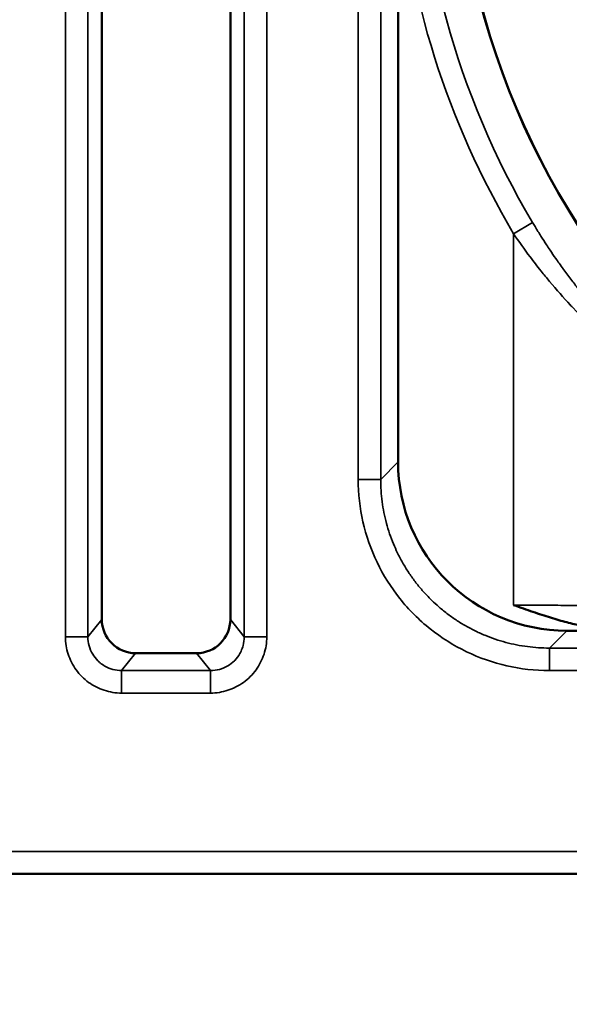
# Model space of a CAD drawing. Header units: millimetres. Extents: x 50 to 3176, y 50 to 2109.
# Tile 193 of 256: x 1175 to 1224, y 970 to 1058. Entities that reach past the tile are written whole.
import ezdxf

# ---------------------------------------------------------------- set-up
doc = ezdxf.new("R2010")
doc.units = ezdxf.units.MM
doc.header["$LTSCALE"] = 10
for name, color, linetype, lineweight in [('Dimension (ISO)', 7, 'Continuous', 25), ('Visible (ISO)', 7, 'Continuous', 50), ('Visible Narrow (ISO)', 7, 'Continuous', 35)]:
    doc.layers.add(name, color=color, linetype=linetype, lineweight=lineweight)
doc.styles.add('Note Text (ANSI)', font='tahoma.ttf')
doc.dimstyles.new('Default (ISO)', dxfattribs={"dimscale": 10, "dimtxt": 1, "dimasz": 2.5, "dimexe": 3.175, "dimexo": 0, "dimgap": 0.762, "dimtad": 1, "dimrnd": 1e-08, "dimzin": 0, "dimdsep": 46, "dimtxsty": 'Note Text (ANSI)', "dimcen": 0.09, "dimdle": 10, "dimclrd": 1, "dimclre": 1, "dimclrt": 1, "dimazin": 0, "dimtfac": 3.5052, "dimtmove": 0, "dimatfit": 3, "dimfxl": 1, "dimtolj": 1, "dimtzin": 0, "dimlwd": -1, "dimlwe": -1, "dimarcsym": 0})

# ---------------------------------------------------------------- blocks, each defined once
blk = doc.blocks.new('*D12')
at = {"layer": 'Defpoints', "color": 0, "transparency": 16777216}
for p in [(1064.401, 1127.027), (1121.504, 1026.516)]:
    blk.add_point(p, dxfattribs=at)
at = {"layer": 'Dimension (ISO)', "color": 1, "transparency": 16777216}
for p, q in [((1076.751, 1105.29), (1109.155, 1048.253)), ((1121.504, 1026.516), (1273.481, 759.009))]:
    blk.add_line(p, q, dxfattribs=at)
for points in [[(1080.374, 1107.349), (1073.128, 1103.232), (1064.401, 1127.027)], [(1112.778, 1050.311), (1105.532, 1046.194), (1121.504, 1026.516)]]:
    blk.add_solid(points, dxfattribs=at)
at = {"layer": 'Dimension (ISO)', "color": 1, "transparency": 16777216, "insert": (1211.994, 909.147), "char_height": 10, "attachment_point": 1, "rotation": 299.6019, "style": 'Note Text (ANSI)'}
blk.add_mtext('\\A1;∅115.60 mm [∅4.551 in]', dxfattribs=at)

msp = doc.modelspace()

# ---------------------------------------------------------------- linework, layer by layer
at = {"layer": 'Visible (ISO)'}
for p, q in [((1182.2434, 1149.1593), (1182.2434, 1004.3838)), ((1193.6625, 1149.1593), (1193.6625, 1004.3838)), ((1208.5663, 1018.3762), (1208.5663, 1135.1669)), ((1259.714, 1003.3849), (1223.5576, 1003.3849)), ((1185.2417, 1001.3849), (1190.6642, 1001.3849)), ((1362.953, 981.7716), (1012.953, 981.7716))]:
    msp.add_line(p, q, dxfattribs=at)
for radius in [69.3237, 69.3127]:
    msp.add_circle((1282.953, 1076.7716), radius, dxfattribs=at)
for centre, major_axis, ratio, start_param, end_param in [((1223.5754, 1018.394), (-10.6195, -10.6195), 0.9987828, 5.4983685, 7.0680013), ((1185.2446, 1004.3867), (-1.8758, -2.3451), 0.9990017, 5.3875458, 6.9573677), ((1190.6613, 1004.3867), (1.8758, -2.3451), 0.9990017, 5.6090029, 7.1788248)]:
    msp.add_ellipse(centre, major_axis=major_axis, ratio=ratio, start_param=start_param, end_param=end_param, dxfattribs=at)
msp.add_open_spline([(1227.2151, 1003.5869), (1226.8594, 1003.5868), (1226.1136, 1003.6279), (1224.8925, 1003.8104), (1223.569, 1004.1104), (1222.1304, 1004.5243), (1220.5675, 1005.0432), (1219.4294, 1005.4478), (1218.8346, 1005.6579)], degree=3, dxfattribs=at)
at = {"layer": 'Visible Narrow (ISO)'}
for p, q in [((1179.0081, 1002.8384), (1179.0081, 1150.7048)), ((1181.0073, 1150.7048), (1181.0073, 1002.8384)), ((1194.8987, 1002.8384), (1194.8987, 1150.7048)), ((1196.8979, 1150.7048), (1196.8979, 1002.8384)), ((1205.0216, 1016.8298), (1205.0216, 1136.7133)), ((1207.0204, 1136.7133), (1207.0204, 1016.8298)), ((1220.5167, 1039.653), (1218.8345, 1038.653)), ((1218.8346, 1005.6579), (1218.8345, 1038.653)), ((1208.5663, 1018.3762), (1207.0204, 1016.8298)), ((1207.0204, 1016.8298), (1205.0216, 1016.8298)), ((1182.2434, 1004.3838), (1181.0073, 1002.8384)), ((1194.8987, 1002.8384), (1193.6625, 1004.3838)), ((1181.0073, 1002.8384), (1179.0081, 1002.8384)), ((1196.8979, 1002.8384), (1194.8987, 1002.8384)), ((1222.0112, 1001.839), (1223.5576, 1003.3849)), ((1222.0112, 1001.839), (1344.8947, 1001.839)), ((1222.0112, 999.8402), (1222.0112, 1001.839)), ((1184.0051, 999.839), (1185.2417, 1001.3849)), ((1190.6642, 1001.3849), (1191.9008, 999.839)), ((1184.0051, 999.839), (1191.9008, 999.839)), ((1184.0051, 997.8402), (1184.0051, 999.839)), ((1191.9008, 999.839), (1191.9008, 997.8402)), ((1344.8947, 999.8402), (1222.0112, 999.8402)), ((1191.9008, 997.8402), (1184.0051, 997.8402)), ((1012.953, 983.7716), (1362.953, 983.7716))]:
    msp.add_line(p, q, dxfattribs=at)
for radius, start, end in [(69.3115, 90.00103, 269.721855), (59.4712, 90.303085, 269.99897), (72.6365, 149.268402, 210.7316), (74.5936, 184.268392, 210.731601)]:
    msp.add_arc((1282.953, 1076.7716), radius, start, end, dxfattribs=at)
for points, knots in [([(1234.1577, 1027.5294), (1234.1517, 1027.4896), (1234.1448, 1027.4513), (1234.1369, 1027.4144), (1234.123, 1027.3497), (1234.1062, 1027.2895), (1234.0862, 1027.2338), (1234.067, 1027.1804), (1234.045, 1027.1312), (1234.02, 1027.0863), (1234.0156, 1027.0784), (1234.011, 1027.0706), (1234.0064, 1027.0629), (1233.9803, 1027.0195), (1233.9512, 1026.9804), (1233.919, 1026.9458), (1233.9173, 1026.944), (1233.9156, 1026.9421), (1233.9139, 1026.9403), (1233.8878, 1026.9128), (1233.8595, 1026.8883), (1233.8294, 1026.8665), (1233.7987, 1026.8443), (1233.7661, 1026.8251), (1233.7316, 1026.8084), (1233.697, 1026.7917), (1233.6604, 1026.7777), (1233.622, 1026.7661), (1233.5835, 1026.7546), (1233.5432, 1026.7456), (1233.5012, 1026.739), (1233.4793, 1026.7355), (1233.457, 1026.7327), (1233.4342, 1026.7306), (1233.3909, 1026.7266), (1233.3459, 1026.7248), (1233.2993, 1026.7252), (1233.2523, 1026.7257), (1233.2038, 1026.7284), (1233.1535, 1026.7332), (1233.1452, 1026.734), (1233.1368, 1026.7348), (1233.1284, 1026.7357), (1233.0773, 1026.7413), (1233.0247, 1026.7488), (1232.9708, 1026.7582), (1232.9173, 1026.7676), (1232.8625, 1026.7789), (1232.8066, 1026.7921), (1232.7501, 1026.8054), (1232.6924, 1026.8206), (1232.6338, 1026.8376), (1232.5752, 1026.8547), (1232.5157, 1026.8736), (1232.4555, 1026.8942), (1232.3921, 1026.9159), (1232.3279, 1026.9395), (1232.2634, 1026.9648), (1232.1968, 1026.9908), (1232.1298, 1027.0186), (1232.0627, 1027.0479), (1232.0324, 1027.0611), (1232.0021, 1027.0747), (1231.9718, 1027.0885), (1231.9218, 1027.1112), (1231.8717, 1027.135), (1231.8213, 1027.1598), (1231.7701, 1027.185), (1231.7186, 1027.2112), (1231.6667, 1027.2384), (1231.6139, 1027.2661), (1231.5607, 1027.2949), (1231.5069, 1027.3248), (1231.4528, 1027.3549), (1231.3982, 1027.3861), (1231.3428, 1027.4186), (1231.2874, 1027.451), (1231.2312, 1027.4847), (1231.174, 1027.5197), (1231.1444, 1027.5378), (1231.1146, 1027.5563), (1231.0845, 1027.5751), (1231.0259, 1027.6118), (1230.9663, 1027.6499), (1230.9053, 1027.6896), (1230.8446, 1027.7291), (1230.7826, 1027.7702), (1230.719, 1027.8132), (1230.6951, 1027.8293), (1230.6709, 1027.8457), (1230.6465, 1027.8624), (1230.5617, 1027.9204), (1230.4743, 1027.9813), (1230.3842, 1028.0454), (1230.2968, 1028.1075), (1230.207, 1028.1727), (1230.1147, 1028.241), (1230.0236, 1028.3083), (1229.9301, 1028.3788), (1229.8342, 1028.4525), (1229.74, 1028.525), (1229.6434, 1028.6007), (1229.5446, 1028.6797), (1229.4599, 1028.7474), (1229.3735, 1028.8175), (1229.2855, 1028.8902), (1229.1778, 1028.9791), (1229.0676, 1029.0719), (1228.9551, 1029.1686), (1228.918, 1029.2005), (1228.8807, 1029.2327), (1228.8432, 1029.2654), (1228.7577, 1029.3398), (1228.671, 1029.4163), (1228.5833, 1029.4948), (1228.4949, 1029.5739), (1228.4055, 1029.655), (1228.3154, 1029.7378), (1228.2242, 1029.8216), (1228.1324, 1029.9071), (1228.0401, 1029.994), (1227.9457, 1030.083), (1227.851, 1030.1736), (1227.7562, 1030.2653), (1227.6598, 1030.3585), (1227.5633, 1030.4529), (1227.4672, 1030.5482), (1227.3685, 1030.646), (1227.2702, 1030.7447), (1227.1727, 1030.8438), (1227.1595, 1030.8572), (1227.1463, 1030.8706), (1227.1332, 1030.884), (1227.0317, 1030.9874), (1226.9311, 1031.0911), (1226.8317, 1031.1947), (1226.7801, 1031.2485), (1226.7288, 1031.3024), (1226.6779, 1031.3561), (1226.5872, 1031.4517), (1226.4978, 1031.5471), (1226.4094, 1031.6425), (1226.3188, 1031.7403), (1226.2292, 1031.8381), (1226.1403, 1031.9362), (1226.0457, 1032.0405), (1225.952, 1032.1452), (1225.8587, 1032.2505), (1225.7663, 1032.3549), (1225.6743, 1032.4599), (1225.5823, 1032.566), (1225.4884, 1032.6745), (1225.3945, 1032.784), (1225.3003, 1032.8952), (1225.2074, 1033.0047), (1225.1143, 1033.1158), (1225.0206, 1033.2289), (1224.9245, 1033.3447), (1224.8278, 1033.4626), (1224.73, 1033.5832), (1224.7138, 1033.603), (1224.6977, 1033.623), (1224.6815, 1033.643), (1224.571, 1033.7797), (1224.4591, 1033.9198), (1224.3461, 1034.0628), (1224.2328, 1034.2063), (1224.1185, 1034.3528), (1224.0034, 1034.502), (1223.8877, 1034.6521), (1223.7713, 1034.8049), (1223.6545, 1034.9601), (1223.5362, 1035.1174), (1223.4175, 1035.2772), (1223.2988, 1035.439), (1223.278, 1035.4673), (1223.2572, 1035.4957), (1223.2364, 1035.5242), (1223.1136, 1035.6923), (1222.9909, 1035.8626), (1222.8685, 1036.0346), (1222.7694, 1036.1739), (1222.6706, 1036.3143), (1222.5723, 1036.4555), (1222.4038, 1036.6975), (1222.2366, 1036.9422), (1222.0706, 1037.1898), (1221.9672, 1037.3441), (1221.8642, 1037.4995), (1221.7616, 1037.6562), (1221.5913, 1037.9162), (1221.4221, 1038.1797), (1221.2538, 1038.4471), (1221.0814, 1038.7211), (1220.9098, 1038.9992), (1220.739, 1039.2818), (1220.6648, 1039.4047), (1220.5907, 1039.5284), (1220.5167, 1039.653)], [0.03238841, 0.03238841, 0.03238841, 0.03238841, 0.04447443, 0.04447443, 0.04447443, 0.06569908, 0.06569908, 0.06569908, 0.08604471, 0.08604471, 0.08604471, 0.08965341, 0.08965341, 0.08965341, 0.11003374, 0.11003374, 0.11003374, 0.11111111, 0.11111111, 0.11111111, 0.12751451, 0.12751451, 0.12751451, 0.14414108, 0.14414108, 0.14414108, 0.16085126, 0.16085126, 0.16085126, 0.17760667, 0.17760667, 0.17760667, 0.1863078, 0.1863078, 0.1863078, 0.20283657, 0.20283657, 0.20283657, 0.21946289, 0.21946289, 0.21946289, 0.22222222, 0.22222222, 0.22222222, 0.23896014, 0.23896014, 0.23896014, 0.25557383, 0.25557383, 0.25557383, 0.27237385, 0.27237385, 0.27237385, 0.28917388, 0.28917388, 0.28917388, 0.3068582, 0.3068582, 0.3068582, 0.32508997, 0.32508997, 0.32508997, 0.33333333, 0.33333333, 0.33333333, 0.34693295, 0.34693295, 0.34693295, 0.36077625, 0.36077625, 0.36077625, 0.37488039, 0.37488039, 0.37488039, 0.3890681, 0.3890681, 0.3890681, 0.40326838, 0.40326838, 0.40326838, 0.41061948, 0.41061948, 0.41061948, 0.42489766, 0.42489766, 0.42489766, 0.4391037, 0.4391037, 0.4391037, 0.44444444, 0.44444444, 0.44444444, 0.46302341, 0.46302341, 0.46302341, 0.48103799, 0.48103799, 0.48103799, 0.49879981, 0.49879981, 0.49879981, 0.51625171, 0.51625171, 0.51625171, 0.53120562, 0.53120562, 0.53120562, 0.54952369, 0.54952369, 0.54952369, 0.55555556, 0.55555556, 0.55555556, 0.56927801, 0.56927801, 0.56927801, 0.58310764, 0.58310764, 0.58310764, 0.5970973, 0.5970973, 0.5970973, 0.61141687, 0.61141687, 0.61141687, 0.62597778, 0.62597778, 0.62597778, 0.64093598, 0.64093598, 0.64093598, 0.64295538, 0.64295538, 0.64295538, 0.65855348, 0.65855348, 0.65855348, 0.66666667, 0.66666667, 0.66666667, 0.68112049, 0.68112049, 0.68112049, 0.69594048, 0.69594048, 0.69594048, 0.711709, 0.711709, 0.711709, 0.72732645, 0.72732645, 0.72732645, 0.74328941, 0.74328941, 0.74328941, 0.75901455, 0.75901455, 0.75901455, 0.77512307, 0.77512307, 0.77512307, 0.77777778, 0.77777778, 0.77777778, 0.79591253, 0.79591253, 0.79591253, 0.81410411, 0.81410411, 0.81410411, 0.83239908, 0.83239908, 0.83239908, 0.85093605, 0.85093605, 0.85093605, 0.85418108, 0.85418108, 0.85418108, 0.87335843, 0.87335843, 0.87335843, 0.88888889, 0.88888889, 0.88888889, 0.9154931, 0.9154931, 0.9154931, 0.93206526, 0.93206526, 0.93206526, 0.95956994, 0.95956994, 0.95956994, 0.98775218, 0.98775218, 0.98775218, 1, 1, 1, 1]), ([(1234.8345, 1026.4211), (1234.8343, 1026.1096), (1234.7627, 1025.8646), (1234.6337, 1025.6904), (1234.6119, 1025.661), (1234.5886, 1025.6337), (1234.5638, 1025.6083), (1234.4155, 1025.4569), (1234.2162, 1025.3782), (1233.9651, 1025.3581), (1233.8974, 1025.3527), (1233.8258, 1025.3517), (1233.7501, 1025.3551), (1233.4861, 1025.3669), (1233.1701, 1025.4277), (1232.8295, 1025.5309), (1232.7101, 1025.567), (1232.5878, 1025.6082), (1232.4643, 1025.6531), (1232.0734, 1025.7952), (1231.6774, 1025.9831), (1231.2185, 1026.2379), (1231.1482, 1026.277), (1231.0764, 1026.3177), (1231.0028, 1026.3603), (1230.9722, 1026.378), (1230.9413, 1026.3961), (1230.9101, 1026.4144), (1230.3965, 1026.7168), (1229.7899, 1027.1032), (1229.1172, 1027.5928), (1229.0072, 1027.6729), (1228.8955, 1027.7557), (1228.7822, 1027.8412), (1228.0849, 1028.3675), (1227.3226, 1028.9984), (1226.5966, 1029.6431), (1226.4837, 1029.7433), (1226.3717, 1029.8437), (1226.2609, 1029.944), (1225.522, 1030.6129), (1224.8465, 1031.2795), (1224.1181, 1032.0549), (1224.0349, 1032.1434), (1223.951, 1032.2335), (1223.8663, 1032.3252), (1223.2802, 1032.9599), (1222.6498, 1033.6709), (1222.0277, 1034.4134), (1221.7729, 1034.7174), (1221.5195, 1035.0266), (1221.2705, 1035.3372), (1220.9364, 1035.754), (1220.6109, 1036.1742), (1220.2919, 1036.6), (1219.7924, 1037.2669), (1219.3088, 1037.9476), (1218.8345, 1038.653)], [0.00928061, 0.00928061, 0.00928061, 0.00928061, 0.09643768, 0.09643768, 0.09643768, 0.11111111, 0.11111111, 0.11111111, 0.19863547, 0.19863547, 0.19863547, 0.22222222, 0.22222222, 0.22222222, 0.30448729, 0.30448729, 0.30448729, 0.33333333, 0.33333333, 0.33333333, 0.424655, 0.424655, 0.424655, 0.43863715, 0.43863715, 0.43863715, 0.44444444, 0.44444444, 0.44444444, 0.53993716, 0.53993716, 0.53993716, 0.55555556, 0.55555556, 0.55555556, 0.65171659, 0.65171659, 0.65171659, 0.66666667, 0.66666667, 0.66666667, 0.76638708, 0.76638708, 0.76638708, 0.77777778, 0.77777778, 0.77777778, 0.85660956, 0.85660956, 0.85660956, 0.88888889, 0.88888889, 0.88888889, 0.93219514, 0.93219514, 0.93219514, 1, 1, 1, 1]), ([(1222.0112, 999.8402), (1220.7227, 999.8403), (1218.2166, 1000.124), (1214.5805, 1001.3894), (1211.3298, 1003.4322), (1208.6113, 1006.1512), (1206.5696, 1009.4018), (1205.3051, 1013.037), (1205.0217, 1015.542), (1205.0216, 1016.8298)], [0.00000688, 0.00000688, 0.00000688, 0.00000688, 0.14285714, 0.28571429, 0.42857143, 0.57142857, 0.71428571, 0.85714286, 0.99999318, 0.99999318, 0.99999318, 0.99999318]), ([(1222.0112, 1001.839), (1221.6863, 1001.8389), (1221.3613, 1001.8494), (1220.7126, 1001.8915), (1220.3888, 1001.9231), (1219.7412, 1002.0076), (1219.4173, 1002.0608), (1218.7765, 1002.1876), (1218.4597, 1002.2611), (1217.827, 1002.4297), (1217.5112, 1002.5251), (1216.8868, 1002.7365), (1216.5781, 1002.8524), (1215.9633, 1003.1069), (1215.6574, 1003.2457), (1215.0555, 1003.5436), (1214.7595, 1003.7027), (1214.179, 1004.0403), (1213.8945, 1004.2189), (1213.338, 1004.5948), (1213.0661, 1004.7921), (1212.5361, 1005.2045), (1212.2781, 1005.4196), (1211.8161, 1005.8318), (1211.6101, 1006.0265), (1211.1714, 1006.4651), (1210.9411, 1006.7114), (1210.4977, 1007.2191), (1210.2846, 1007.4804), (1209.8764, 1008.0168), (1209.6813, 1008.2919), (1209.3103, 1008.8547), (1209.1342, 1009.1424), (1208.8019, 1009.7289), (1208.6457, 1010.0278), (1208.3796, 1010.5814), (1208.2665, 1010.8346), (1208.0372, 1011.3885), (1207.9235, 1011.6903), (1207.7158, 1012.3008), (1207.6218, 1012.6094), (1207.452, 1013.2391), (1207.3766, 1013.5603), (1207.2487, 1014.1998), (1207.1956, 1014.5181), (1207.1087, 1015.1679), (1207.0755, 1015.4996), (1207.0313, 1016.1641), (1207.0203, 1016.4971), (1207.0204, 1016.8298)], [0, 0, 0, 0, 0.04143576, 0.04143576, 0.08285566, 0.08285566, 0.12464175, 0.12464175, 0.166043, 0.166043, 0.2080215, 0.2080215, 0.25, 0.25, 0.29277631, 0.29277631, 0.33555117, 0.33555117, 0.37832988, 0.37832988, 0.4211078, 0.4211078, 0.46389122, 0.46389122, 0.5, 0.5, 0.54294709, 0.54294709, 0.58588973, 0.58588973, 0.62883033, 0.62883033, 0.67176653, 0.67176653, 0.71470131, 0.71470131, 0.75, 0.75, 0.79104866, 0.79104866, 0.832094, 0.832094, 0.87407045, 0.87407045, 0.91512986, 0.91512986, 0.95756483, 0.95756483, 0.99999979, 0.99999979, 0.99999979, 0.99999979]), ([(1234.8345, 1005.0291), (1234.8345, 1005.0388), (1234.8289, 1005.0484), (1234.8019, 1005.0714), (1234.7755, 1005.0847), (1234.7012, 1005.1112), (1234.6533, 1005.1244), (1234.5362, 1005.1507), (1234.4671, 1005.1638), (1234.3078, 1005.1897), (1234.2176, 1005.2026), (1234.0167, 1005.2281), (1233.9059, 1005.2407), (1233.756, 1005.2562), (1233.7263, 1005.2592), (1233.5646, 1005.2751), (1233.4221, 1005.2879), (1233.1158, 1005.3131), (1232.952, 1005.3255), (1232.6037, 1005.3498), (1232.4193, 1005.3617), (1232.0306, 1005.385), (1231.8264, 1005.3965), (1231.399, 1005.4187), (1231.1759, 1005.4296), (1230.7203, 1005.4503), (1230.4883, 1005.4602), (1230.0034, 1005.4796), (1229.75, 1005.4891), (1229.2278, 1005.5074), (1228.9591, 1005.5162), (1228.404, 1005.5332), (1228.1173, 1005.5414), (1227.5346, 1005.557), (1227.2386, 1005.5643), (1226.6292, 1005.5784), (1226.3155, 1005.5851), (1225.6774, 1005.5977), (1225.353, 1005.6035), (1224.6998, 1005.6143), (1224.371, 1005.6192), (1223.7059, 1005.6282), (1223.3696, 1005.6322), (1222.6889, 1005.6395), (1222.3444, 1005.6427), (1221.6529, 1005.6482), (1221.3058, 1005.6505), (1220.6056, 1005.6542), (1220.2523, 1005.6556), (1219.5442, 1005.6574), (1219.1894, 1005.6579), (1218.8346, 1005.6579)], [0.0110066, 0.0110066, 0.0110066, 0.0110066, 0.04008557, 0.04008557, 0.0801557, 0.0801557, 0.12021442, 0.12021442, 0.16026732, 0.16026732, 0.20031678, 0.20031678, 0.24036991, 0.24036991, 0.25, 0.25, 0.29191626, 0.29191626, 0.33383321, 0.33383321, 0.37575489, 0.37575489, 0.41767552, 0.41767552, 0.45959936, 0.45959936, 0.5, 0.5, 0.54131636, 0.54131636, 0.58262655, 0.58262655, 0.62446991, 0.62446991, 0.66577511, 0.66577511, 0.70788756, 0.70788756, 0.75, 0.75, 0.79150838, 0.79150838, 0.83301193, 0.83301193, 0.87475895, 0.87475895, 0.91625831, 0.91625831, 0.95812916, 0.95812916, 1, 1, 1, 1]), ([(1184.0051, 997.8402), (1183.4664, 997.8403), (1182.4457, 998.0048), (1181.018, 998.727), (1179.8949, 999.8501), (1179.1724, 1001.2783), (1179.0082, 1002.2993), (1179.0081, 1002.8384)], [0, 0, 0, 0, 0.2, 0.4, 0.6, 0.8, 0.99999251, 0.99999251, 0.99999251, 0.99999251]), ([(1184.0051, 999.839), (1183.7457, 999.8388), (1183.4851, 999.8726), (1183.2336, 999.9394), (1182.9855, 1000.0052), (1182.7462, 1000.1031), (1182.5234, 1000.2296), (1182.37, 1000.3167), (1182.2243, 1000.4175), (1182.0888, 1000.5301), (1182.0287, 1000.5799), (1181.9706, 1000.6322), (1181.9147, 1000.6865), (1181.9045, 1000.6964), (1181.8944, 1000.7064), (1181.8844, 1000.7165), (1181.7102, 1000.8908), (1181.5573, 1001.087), (1181.4307, 1001.2992), (1181.2929, 1001.5302), (1181.1862, 1001.7801), (1181.1148, 1002.04), (1181.0433, 1002.2998), (1181.0071, 1002.5697), (1181.0073, 1002.8384)], [0, 0, 0, 0, 0.16550875, 0.16550875, 0.16550875, 0.32873157, 0.32873157, 0.32873157, 0.44114064, 0.44114064, 0.44114064, 0.49093393, 0.49093393, 0.49093393, 0.5, 0.5, 0.5, 0.65733845, 0.65733845, 0.65733845, 0.82867109, 0.82867109, 0.82867109, 1, 1, 1, 1]), ([(1194.8987, 1002.8384), (1194.8988, 1002.5787), (1194.865, 1002.3179), (1194.7982, 1002.0662), (1194.7514, 1001.8897), (1194.6884, 1001.7176), (1194.6104, 1001.5527), (1194.5788, 1001.4858), (1194.5446, 1001.42), (1194.508, 1001.3556), (1194.3824, 1001.1341), (1194.2284, 1000.9289), (1194.0513, 1000.7466), (1194.0416, 1000.7366), (1194.0318, 1000.7267), (1194.0219, 1000.7168), (1193.8476, 1000.5423), (1193.6512, 1000.3892), (1193.439, 1000.2625), (1193.2081, 1000.1246), (1192.9584, 1000.0179), (1192.6986, 999.9465), (1192.4389, 999.875), (1192.1693, 999.8388), (1191.9008, 999.839)], [0, 0, 0, 0, 0.16560756, 0.16560756, 0.16560756, 0.28171859, 0.28171859, 0.28171859, 0.32888533, 0.32888533, 0.32888533, 0.49109649, 0.49109649, 0.49109649, 0.5, 0.5, 0.5, 0.65747102, 0.65747102, 0.65747102, 0.82874792, 0.82874792, 0.82874792, 1, 1, 1, 1]), ([(1196.8979, 1002.8384), (1196.8978, 1002.2994), (1196.7335, 1001.2785), (1196.0112, 999.8503), (1194.8882, 998.7272), (1193.4604, 998.0048), (1192.4396, 997.8403), (1191.9009, 997.8402)], [0.00000935, 0.00000935, 0.00000935, 0.00000935, 0.2, 0.4, 0.6, 0.8, 1, 1, 1, 1])]:
    msp.add_open_spline(points, degree=3, knots=knots, dxfattribs=at)

# ---------------------------------------------------------------- dimensions: what is measured, and where the dimension line sits
at = {"layer": 'Dimension (ISO)', "color": 1, "true_color": 0xff0000}
dim = msp.add_diameter_dim_2p(p1=(1064.4015, 1127.0274), p2=(1121.5045, 1026.5157), text='<> mm [∅4.551 in]', dimstyle='Default (ISO)', override={"dimgap": 0.762, "dimdec": 2, "dimlfac": 1, "dimpost": '', "dimtol": 0, "dimlim": 0, "dimtp": 0, "dimtm": 0, "dimtdec": 2, "dimatfit": 2}, dxfattribs=at)
dim.commit()
dim.dimension.update_dxf_attribs({"geometry": '*D12', "text_midpoint": (1231.8556, 832.2775), "dimtype": 163})

doc.saveas('drawing.dxf')
